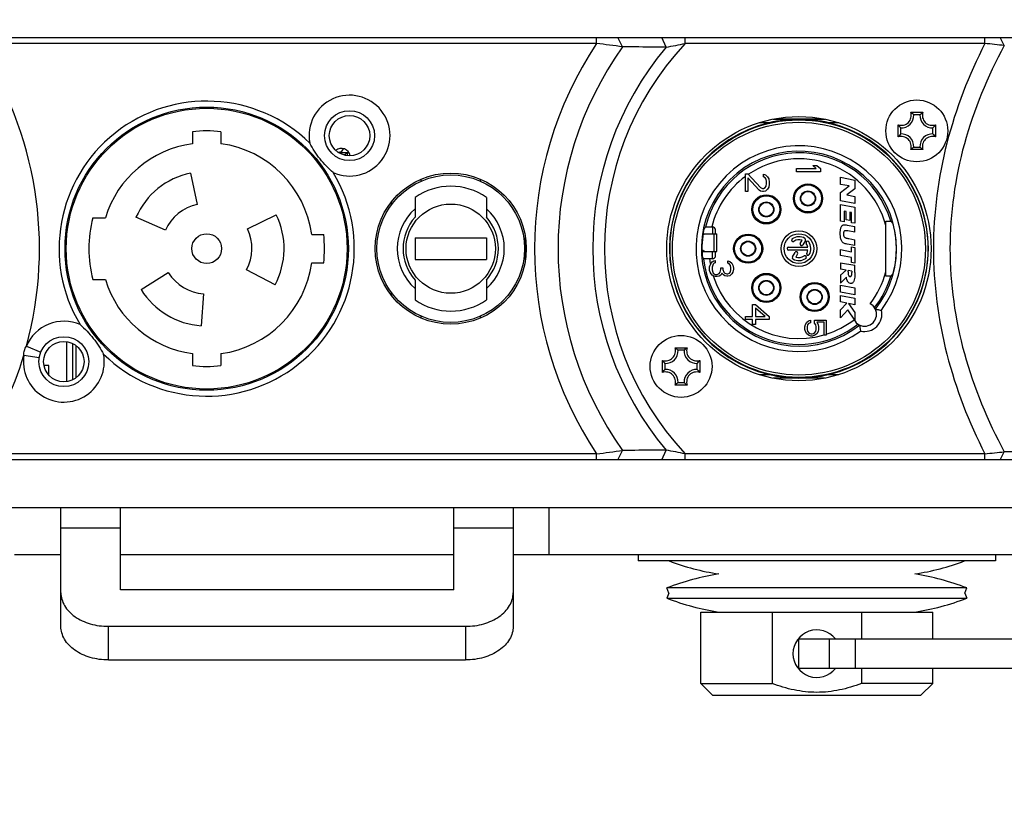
# Model space of a CAD drawing. Header units: millimetres. Extents: x 0 to 420, y 0 to 297.
# Tile 96 of 256: x 68 to 85, y 151 to 165. Entities that reach past the tile are written whole.
import ezdxf

# ---------------------------------------------------------------- set-up
doc = ezdxf.new("R2010")
doc.units = ezdxf.units.MM
doc.header["$LTSCALE"] = 23.1
doc.layers.get('0').update_dxf_attribs({"linetype": 'CONTINUOUS'})
doc.layers.add('02___PRT_ALL_AXES', color=7, linetype='CONTINUOUS')
doc.layers.add('DIM_PILOTEES', color=7, linetype='CONTINUOUS')
doc.styles.get("Standard").update_dxf_attribs({"font": 'txt', "width": 0.7})
doc.dimstyles.new('DIMSTYLE_1', dxfattribs={"dimtxt": 2.5, "dimasz": 3.5, "dimexe": 2, "dimexo": 0, "dimtad": 1, "dimdec": 0, "dimlfac": 5, "dimdsep": 46, "dimtxsty": 'Standard', "dimblk": '_FILLED', "dimblk1": '_FILLED', "dimblk2": '_FILLED', "dimcen": 0.09, "dimazin": 2, "dimtp": 0.8, "dimtm": 0.8, "dimtfac": 1, "dimtdec": 0, "dimtofl": 0, "dimtmove": 0, "dimatfit": 3, "dimldrblk": '_FILLED', "dimfxl": 0, "dimtolj": 1, "dimarcsym": 0})

# ---------------------------------------------------------------- blocks, each defined once
blk = doc.blocks.new('_FILLED')
at = {"color": 0, "linetype": 'ByBlock'}
blk.add_solid([(0, 0), (-1, 0.1429), (-1, -0.1429)], dxfattribs=at)
blk = doc.blocks.new('*D1')
at = {"layer": 'DIM_PILOTEES', "color": 2, "linetype": 'Continuous'}
for p, q in [((71.586, 247.749), (30.431, 247.749)), ((32.431, 247.749), (32.431, 199.516)), ((32.431, 151.283), (32.431, 199.516)), ((53.7, 151.283), (30.431, 151.283))]:
    blk.add_line(p, q, dxfattribs=at)
at = {"layer": 'DIM_PILOTEES', "color": 2, "linetype": 'Continuous', "xscale": 3.5, "yscale": 3.5, "zscale": 3.5}
for p, rotation in [((32.431, 247.749), 90), ((32.431, 151.283), 270)]:
    blk.add_blockref('_FILLED', p, dxfattribs=dict(at, rotation=rotation))
at = {"layer": 'DIM_PILOTEES', "color": 2, "linetype": 'Continuous', "insert": (29.306, 199.516), "char_height": 2.5, "width": 8.83929, "attachment_point": 2, "rotation": 90, "line_spacing_factor": 0.9}
blk.add_mtext('{\\ftxt;\\W0.0001;\\H0.0001;\\~}{\\ftxt;\\W2.3571428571;\\H2.5; }{\\ftxt;\\W0.0001;\\H0.0001;\\~}', dxfattribs=at)
blk = doc.blocks.new('*D4')
at = {"layer": 'DIM_PILOTEES', "color": 2, "linetype": 'Continuous'}
for p, q in [((71.586, 247.749), (38.087, 247.749)), ((40.087, 247.749), (40.087, 202.046)), ((40.087, 156.343), (40.087, 202.046)), ((55.346, 156.343), (38.087, 156.343))]:
    blk.add_line(p, q, dxfattribs=at)
at = {"layer": 'DIM_PILOTEES', "color": 2, "linetype": 'Continuous', "xscale": 3.5, "yscale": 3.5, "zscale": 3.5}
for p, rotation in [((40.087, 247.749), 90), ((40.087, 156.343), 270)]:
    blk.add_blockref('_FILLED', p, dxfattribs=dict(at, rotation=rotation))
at = {"layer": 'DIM_PILOTEES', "color": 2, "linetype": 'Continuous', "insert": (36.962, 202.046), "char_height": 2.5, "width": 8.57143, "attachment_point": 2, "rotation": 90, "line_spacing_factor": 0.9}
blk.add_mtext('{\\ftxt;\\W0.0001;\\H0.0001;\\~}{\\ftxt;\\W2.2857142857;\\H2.5; }{\\ftxt;\\W0.0001;\\H0.0001;\\~}', dxfattribs=at)

msp = doc.modelspace()

# ---------------------------------------------------------------- linework, layer by layer
at = {"color": 7, "linetype": 'Continuous'}
for p, q in [((77.7454, 164.1434), (67.3467, 164.1434)), ((77.7454, 164.1434), (77.7454, 164.2434)), ((78.1841, 164.0863), (78.1039, 164.2434)), ((78.9156, 164.08), (78.8402, 164.2434)), ((79.2344, 164.1434), (79.2344, 164.2434)), ((84.2701, 164.1434), (79.2344, 164.1434)), ((84.2701, 164.1434), (84.2701, 164.2434)), ((84.5962, 164.1078), (84.5284, 164.2434)), ((83.0239, 162.9868), (83.2282, 162.9868)), ((83.1776, 162.9446), (83.0745, 162.9446)), ((80.6431, 162.8092), (80.4777, 162.8092)), ((80.7105, 162.8692), (81.5816, 162.8692)), ((81.1053, 162.8734), (80.7337, 162.8734)), ((81.1868, 162.8734), (81.1053, 162.8734)), ((81.5584, 162.8734), (81.1868, 162.8734)), ((81.8144, 162.8092), (81.649, 162.8092)), ((82.8126, 162.5712), (82.8126, 162.7756)), ((83.4395, 162.7756), (83.4395, 162.5712)), ((70.9561, 162.6588), (70.9561, 162.4571)), ((71.4361, 162.6588), (71.4361, 162.4571)), ((82.8548, 162.7249), (82.8548, 162.6219)), ((83.3973, 162.6219), (83.3973, 162.7249)), ((73.4584, 162.3187), (73.4943, 162.374)), ((83.2282, 162.36), (83.0239, 162.36)), ((83.0745, 162.4022), (83.1776, 162.4022)), ((70.9258, 161.965), (71.038, 161.4368)), ((80.2461, 161.9534), (80.2886, 161.9534)), ((80.2461, 161.6534), (80.2461, 161.9534)), ((80.2886, 161.9534), (80.5014, 161.7201)), ((80.5524, 161.9451), (80.5865, 161.9367)), ((80.5524, 161.9034), (80.5524, 161.9451)), ((81.1061, 162.0384), (81.438, 162.0384)), ((81.1061, 161.9834), (81.1061, 162.0384)), ((81.5061, 161.9834), (81.1061, 161.9834)), ((81.3784, 162.0934), (81.4465, 162.0934)), ((81.438, 162.0384), (81.3784, 162.0934)), ((81.4465, 162.0934), (81.5061, 162.0384)), ((81.5061, 162.0384), (81.5061, 161.9834)), ((74.7961, 161.8604), (74.7961, 161.8281)), ((75.7961, 161.8281), (75.7961, 161.8604)), ((80.4758, 161.6784), (80.2886, 161.8867)), ((80.2886, 161.8867), (80.2886, 161.6534)), ((80.578, 161.8867), (80.5524, 161.9034)), ((80.595, 161.8617), (80.578, 161.8867)), ((80.5865, 161.9367), (80.6205, 161.9034)), ((80.6035, 161.8201), (80.595, 161.8617)), ((80.595, 161.7451), (80.6035, 161.7867)), ((80.6035, 161.7867), (80.6035, 161.8201)), ((80.6205, 161.9034), (80.6375, 161.8701)), ((80.6375, 161.8701), (80.6461, 161.8117)), ((80.6461, 161.7784), (80.6375, 161.7284)), ((80.6461, 161.8117), (80.6461, 161.7784)), ((81.8461, 161.8934), (82.0871, 161.8461)), ((81.8461, 161.7748), (81.8461, 161.8934)), ((82.0871, 161.8461), (82.0871, 161.6973)), ((80.2886, 161.6534), (80.2461, 161.6534)), ((80.5014, 161.6617), (80.4758, 161.6784)), ((80.5014, 161.7201), (80.5354, 161.7034)), ((80.5354, 161.6534), (80.5014, 161.6617)), ((80.5354, 161.7034), (80.5524, 161.7034)), ((80.5524, 161.6534), (80.5354, 161.6534)), ((80.5524, 161.7034), (80.578, 161.7201)), ((80.5865, 161.6617), (80.5524, 161.6534)), ((80.578, 161.7201), (80.595, 161.7451)), ((80.6205, 161.6951), (80.5865, 161.6617)), ((80.6375, 161.7284), (80.6205, 161.6951)), ((81.9873, 161.7471), (81.8461, 161.7748)), ((81.8461, 161.6384), (81.9873, 161.7471)), ((81.8461, 161.4972), (81.8461, 161.6384)), ((82.0871, 161.6973), (81.9478, 161.5989)), ((74.2961, 161.4761), (74.2961, 161.4266)), ((74.6961, 161.5551), (74.6961, 161.2226)), ((75.8961, 161.5551), (75.8961, 161.2226)), ((82.0871, 161.4499), (81.8461, 161.4972)), ((81.9478, 161.5989), (82.0871, 161.5715)), ((82.0871, 161.5715), (82.0871, 161.4499)), ((81.8461, 161.4372), (82.0871, 161.3934)), ((81.8461, 161.1548), (81.8461, 161.4372)), ((81.9397, 161.3201), (81.9081, 161.3258)), ((81.9081, 161.3258), (81.9081, 161.1436)), ((81.9397, 161.1795), (81.9397, 161.3201)), ((82.0281, 161.3041), (81.9993, 161.3093)), ((81.9993, 161.3093), (81.9993, 161.1687)), ((82.0281, 161.1303), (82.0281, 161.3041)), ((82.0871, 161.3934), (82.0871, 161.1196)), ((69.2856, 161.2134), (69.4937, 161.2134)), ((70.5018, 161.0025), (70.0084, 161.2222)), ((71.8791, 161.0266), (72.3645, 161.2633)), ((81.9081, 161.1436), (81.8461, 161.1548)), ((81.9993, 161.1687), (81.9397, 161.1795)), ((82.0871, 161.1196), (82.0281, 161.1303)), ((82.6061, 160.2317), (82.6061, 161.1551)), ((79.6861, 161.0598), (79.68, 161.0598)), ((79.697, 160.9434), (79.6979, 161.0585)), ((79.7461, 160.9434), (79.7461, 160.9998)), ((81.9585, 161.091), (82.0847, 161.0672)), ((82.0847, 160.9686), (81.9689, 160.9906)), ((82.0847, 160.9686), (82.0847, 161.0672)), ((72.9598, 160.9334), (73.1615, 160.9334)), ((74.6961, 160.8734), (75.8961, 160.8734)), ((74.6961, 160.8734), (74.6961, 160.5134)), ((75.8961, 160.8734), (75.8961, 160.5134)), ((76.5461, 160.9152), (76.5461, 160.4716)), ((79.533, 160.9245), (79.5655, 160.9434)), ((79.5359, 160.9434), (79.764, 160.9434)), ((79.7237, 160.6434), (79.7237, 160.9434)), ((79.764, 160.6434), (79.764, 160.9434)), ((81.168, 160.7815), (81.1984, 160.834)), ((81.2552, 160.8325), (81.2113, 160.7565)), ((81.9687, 160.8648), (81.9849, 160.8617)), ((81.9849, 160.8617), (82.0847, 160.8432)), ((82.0847, 160.7446), (82.0847, 160.8432)), ((79.5655, 160.6434), (79.5165, 160.6719)), ((79.5171, 160.6434), (79.764, 160.6434)), ((79.6937, 160.5211), (79.6946, 160.6434)), ((79.7461, 160.5805), (79.7461, 160.6434)), ((80.9711, 160.7184), (81.294, 160.7184)), ((81.294, 160.6684), (80.9711, 160.6684)), ((81.0369, 160.5543), (81.0806, 160.6301)), ((81.8461, 160.6776), (82.0283, 160.6425)), ((81.8461, 160.5772), (81.8461, 160.6776)), ((82.0847, 160.7446), (81.9587, 160.7684)), ((82.0283, 160.7249), (82.0847, 160.7141)), ((82.0283, 160.6425), (82.0283, 160.7249)), ((82.0847, 160.7141), (82.0847, 160.4489)), ((72.9598, 160.4534), (73.1615, 160.4534)), ((74.6961, 160.5134), (75.8961, 160.5134)), ((79.6861, 160.5205), (79.6449, 160.5205)), ((79.6716, 160.4484), (79.6886, 160.4709)), ((79.6886, 160.4709), (79.7141, 160.4859)), ((79.7141, 160.4859), (79.7397, 160.4934)), ((79.7397, 160.4559), (79.7226, 160.4484)), ((79.7397, 160.4934), (79.7397, 160.4559)), ((79.9524, 160.4859), (79.9865, 160.4784)), ((79.9524, 160.4484), (79.9524, 160.4859)), ((79.9865, 160.4784), (80.0205, 160.4484)), ((81.1239, 160.6051), (81.0937, 160.5528)), ((82.0283, 160.5421), (81.8461, 160.5772)), ((81.8461, 160.4564), (82.0847, 160.4155)), ((81.8461, 160.4564), (81.8461, 160.3466)), ((82.0283, 160.4597), (82.0283, 160.5421)), ((82.0847, 160.4489), (82.0283, 160.4597)), ((70.0936, 160.0045), (70.5515, 160.2907)), ((72.3439, 160.0831), (71.8671, 160.3366)), ((79.6461, 160.3884), (79.6546, 160.4184)), ((79.6461, 160.3284), (79.6461, 160.3884)), ((79.6546, 160.2984), (79.6461, 160.3284)), ((79.6546, 160.4184), (79.6716, 160.4484)), ((79.6716, 160.2684), (79.6546, 160.2984)), ((79.6971, 160.4184), (79.6886, 160.3809)), ((79.6886, 160.3809), (79.6886, 160.3359)), ((79.6886, 160.3359), (79.6971, 160.2984)), ((79.7056, 160.4334), (79.6971, 160.4184)), ((79.6971, 160.2984), (79.7056, 160.2834)), ((79.7226, 160.4484), (79.7056, 160.4334)), ((79.8078, 160.2759), (79.8248, 160.2984)), ((79.8248, 160.2984), (79.8333, 160.3434)), ((79.8333, 160.3734), (79.8673, 160.3734)), ((79.8333, 160.3434), (79.8333, 160.3734)), ((79.8673, 160.3734), (79.8673, 160.3434)), ((79.8673, 160.3434), (79.8843, 160.2984)), ((79.8843, 160.2984), (79.9014, 160.2834)), ((79.978, 160.4334), (79.9524, 160.4484)), ((79.995, 160.4109), (79.978, 160.4334)), ((79.978, 160.2834), (79.995, 160.3059)), ((80.0035, 160.3734), (79.995, 160.4109)), ((79.995, 160.3059), (80.0035, 160.3434)), ((80.0035, 160.3434), (80.0035, 160.3734)), ((80.0205, 160.4484), (80.0375, 160.4184)), ((80.0375, 160.2984), (80.0205, 160.2684)), ((80.0375, 160.4184), (80.0461, 160.3659)), ((80.0461, 160.3509), (80.0375, 160.2984)), ((80.0461, 160.3659), (80.0461, 160.3509)), ((81.9395, 160.3305), (81.8461, 160.3466)), ((81.8461, 160.248), (81.9395, 160.3305)), ((82.0347, 160.3143), (81.9719, 160.3251)), ((81.9719, 160.3033), (81.9719, 160.3251)), ((82.0347, 160.3143), (82.0347, 160.2909)), ((82.0847, 160.2929), (82.0847, 160.4155)), ((69.2856, 160.1734), (69.4937, 160.1734)), ((74.6961, 160.1643), (74.6961, 159.8317)), ((75.8961, 160.1643), (75.8961, 159.8317)), ((79.6886, 160.2459), (79.6716, 160.2684)), ((79.7141, 160.2309), (79.6886, 160.2459)), ((79.7056, 160.2834), (79.7226, 160.2684)), ((79.7397, 160.2234), (79.7141, 160.2309)), ((79.7226, 160.2684), (79.7397, 160.2609)), ((79.7397, 160.2609), (79.7737, 160.2609)), ((79.7737, 160.2234), (79.7397, 160.2234)), ((79.7737, 160.2609), (79.8078, 160.2759)), ((79.8078, 160.2309), (79.7737, 160.2234)), ((79.8333, 160.2459), (79.8078, 160.2309)), ((79.8503, 160.2834), (79.8333, 160.2459)), ((79.8758, 160.2534), (79.8503, 160.2834)), ((79.9014, 160.2384), (79.8758, 160.2534)), ((79.9014, 160.2834), (79.9354, 160.2684)), ((79.9354, 160.2309), (79.9014, 160.2384)), ((79.9354, 160.2684), (79.9524, 160.2684)), ((79.9524, 160.2309), (79.9354, 160.2309)), ((79.9524, 160.2684), (79.978, 160.2834)), ((79.9865, 160.2384), (79.9524, 160.2309)), ((80.0205, 160.2684), (79.9865, 160.2384)), ((81.8461, 160.248), (81.8461, 160.1153)), ((81.9423, 160.2161), (81.8461, 160.1153)), ((74.2961, 159.9602), (74.2961, 159.9107)), ((81.8461, 160.0795), (82.0871, 160.0343)), ((81.8461, 159.9623), (81.8461, 160.0795)), ((82.0871, 159.9171), (81.8461, 159.9623)), ((82.0871, 160.0343), (82.0871, 159.9171)), ((71.143, 159.9353), (71.1054, 159.3966)), ((81.8461, 159.9072), (82.0847, 159.8583)), ((81.8461, 159.7982), (81.8461, 159.9072)), ((81.9531, 159.7762), (81.8461, 159.7982)), ((82.0847, 159.8583), (82.0847, 159.7493)), ((80.3652, 159.7534), (80.4163, 159.7534)), ((80.3652, 159.5534), (80.3652, 159.7534)), ((80.4163, 159.7534), (80.6461, 159.5534)), ((80.578, 159.5534), (80.4163, 159.6951)), ((80.4163, 159.6951), (80.4163, 159.5534)), ((81.8461, 159.6664), (81.9531, 159.7762)), ((81.8461, 159.5288), (81.8461, 159.6664)), ((81.9683, 159.6663), (81.8461, 159.5288)), ((82.0847, 159.4932), (81.9683, 159.6663)), ((82.0847, 159.7493), (81.9765, 159.7715)), ((81.9765, 159.7715), (82.0847, 159.6216)), ((74.7961, 159.5587), (74.7961, 159.5264)), ((75.7961, 159.5264), (75.7961, 159.5587)), ((80.2461, 159.5534), (80.3652, 159.5534)), ((80.2461, 159.5034), (80.2461, 159.5534)), ((80.3652, 159.5034), (80.2461, 159.5034)), ((80.3652, 159.4201), (80.3652, 159.5034)), ((80.4163, 159.5534), (80.578, 159.5534)), ((80.6461, 159.5034), (80.4163, 159.5034)), ((80.4163, 159.5034), (80.4163, 159.4201)), ((80.6461, 159.5534), (80.6461, 159.5034)), ((81.2767, 159.4559), (81.3073, 159.4784)), ((81.3073, 159.4784), (81.338, 159.4934)), ((81.338, 159.4934), (81.338, 159.4484)), ((81.4069, 159.4934), (81.6061, 159.4934)), ((81.4069, 159.4409), (81.4069, 159.4934)), ((81.6061, 159.4934), (81.6061, 159.2384)), ((82.0847, 159.6216), (82.0847, 159.4932)), ((80.4163, 159.4201), (80.3652, 159.4201)), ((81.2461, 159.3809), (81.2537, 159.4184)), ((81.2461, 159.3359), (81.2461, 159.3809)), ((81.2537, 159.2984), (81.2461, 159.3359)), ((81.2537, 159.4184), (81.2767, 159.4559)), ((81.2767, 159.2609), (81.2537, 159.2984)), ((81.292, 159.4109), (81.2843, 159.3809)), ((81.2843, 159.3809), (81.2843, 159.3359)), ((81.2843, 159.3359), (81.292, 159.3059)), ((81.3073, 159.4334), (81.292, 159.4109)), ((81.292, 159.3059), (81.3073, 159.2834)), ((81.338, 159.4484), (81.3073, 159.4334)), ((81.4299, 159.4109), (81.4069, 159.4409)), ((81.4146, 159.2834), (81.4299, 159.3059)), ((81.4375, 159.3809), (81.4299, 159.4109)), ((81.4299, 159.3059), (81.4375, 159.3359)), ((81.4375, 159.3359), (81.4375, 159.3809)), ((81.5678, 159.4559), (81.4452, 159.4559)), ((81.4452, 159.4559), (81.4682, 159.4184)), ((81.4682, 159.2984), (81.4452, 159.2609)), ((81.4682, 159.4184), (81.4758, 159.3809)), ((81.4758, 159.3359), (81.4682, 159.2984)), ((81.4758, 159.3809), (81.4758, 159.3359)), ((81.5678, 159.2384), (81.5678, 159.4559)), ((81.3073, 159.2384), (81.2767, 159.2609)), ((81.3073, 159.2834), (81.3303, 159.2684)), ((81.3456, 159.2234), (81.3073, 159.2384)), ((81.3303, 159.2684), (81.3533, 159.2609)), ((81.3763, 159.2234), (81.3456, 159.2234)), ((81.3533, 159.2609), (81.3686, 159.2609)), ((81.3686, 159.2609), (81.3916, 159.2684)), ((81.4146, 159.2384), (81.3763, 159.2234)), ((81.3916, 159.2684), (81.4146, 159.2834)), ((81.4452, 159.2609), (81.4146, 159.2384)), ((81.6061, 159.2384), (81.5678, 159.2384)), ((68.1676, 159.053), (68.4079, 158.9538)), ((68.8461, 158.4574), (68.8461, 159.1294)), ((68.9461, 158.4891), (68.9461, 159.0977)), ((69.0061, 158.5263), (69.0061, 159.0605)), ((79.0639, 159.0268), (79.2682, 159.0268)), ((79.2176, 158.9846), (79.1145, 158.9846)), ((68.1253, 158.905), (68.3817, 158.8623)), ((70.9561, 158.9297), (70.9561, 158.728)), ((71.4361, 158.9297), (71.4361, 158.728)), ((78.8526, 158.6112), (78.8526, 158.8156)), ((79.4795, 158.8156), (79.4795, 158.6112)), ((78.8948, 158.7649), (78.8948, 158.6619)), ((79.4373, 158.6619), (79.4373, 158.7649)), ((80.4777, 158.5776), (80.6431, 158.5776)), ((81.5816, 158.5176), (80.7105, 158.5176)), ((81.5583, 158.5134), (80.7338, 158.5134)), ((81.649, 158.5776), (81.8144, 158.5776)), ((79.2682, 158.4), (79.0639, 158.4)), ((79.1145, 158.4422), (79.2176, 158.4422)), ((77.7454, 157.2434), (67.3467, 157.2434)), ((77.7454, 157.1434), (77.7454, 157.2434)), ((78.1039, 157.1434), (78.1841, 157.3005)), ((78.8402, 157.1434), (78.9156, 157.3068)), ((84.2701, 157.2434), (79.2344, 157.2434)), ((79.2344, 157.1434), (79.2344, 157.2434)), ((84.2701, 157.1434), (84.2701, 157.2434)), ((84.5284, 157.1434), (84.5961, 157.279)), ((88.6984, 157.279), (84.5961, 157.279)), ((89.3461, 157.1434), (55.7461, 157.1434)), ((55.3461, 156.3434), (89.7034, 156.3434)), ((68.7461, 154.3434), (68.7461, 156.3434)), ((69.7461, 154.9586), (69.7461, 156.3434)), ((75.3461, 154.9586), (75.3461, 156.3434)), ((76.3461, 156.3434), (76.3461, 154.3434)), ((76.9416, 156.3434), (76.9416, 155.5434)), ((69.7461, 155.9919), (68.7461, 155.9919)), ((76.3461, 155.9919), (75.3461, 155.9919)), ((68.7461, 155.5434), (67.9666, 155.5434)), ((75.3461, 155.5434), (69.7461, 155.5434)), ((89.7178, 155.5434), (76.3461, 155.5434)), ((78.4461, 155.5434), (78.4461, 155.4434)), ((84.4461, 155.5434), (84.4461, 155.4434)), ((84.4461, 155.4434), (78.4461, 155.4434)), ((75.3461, 154.9586), (69.7461, 154.9586)), ((83.9641, 154.99), (78.928, 154.99)), ((78.9615, 154.9034), (78.928, 154.99)), ((78.9615, 154.9034), (78.928, 154.8168)), ((83.9306, 154.9034), (83.9641, 154.99)), ((83.9306, 154.9034), (83.9641, 154.8168)), ((78.928, 154.8168), (83.9641, 154.8168)), ((79.4961, 154.5834), (83.3961, 154.5834)), ((79.4961, 153.3834), (79.4961, 154.5834)), ((80.6961, 154.5834), (80.6961, 153.3834)), ((82.1961, 154.5834), (82.1961, 154.1334)), ((83.3961, 154.1334), (83.3961, 154.5834)), ((69.5461, 154.3434), (75.5461, 154.3434)), ((69.5461, 153.7777), (69.5461, 154.3434)), ((75.5461, 154.3434), (75.5461, 153.7777)), ((81.1461, 154.1334), (85.4461, 154.1334)), ((81.1461, 153.6334), (81.1461, 154.1334)), ((81.6617, 153.6334), (81.6617, 154.1334)), ((82.0906, 154.1334), (82.0906, 153.6334)), ((69.5461, 153.7777), (75.5461, 153.7777)), ((85.4461, 153.6334), (81.1461, 153.6334)), ((82.1961, 153.6334), (82.1961, 153.3834)), ((83.3961, 153.3834), (83.3961, 153.6334)), ((79.4961, 153.3834), (80.6961, 153.3834)), ((79.6961, 153.1834), (79.4961, 153.3834)), ((83.3961, 153.3834), (82.1961, 153.3834)), ((83.1961, 153.1834), (83.3961, 153.3834)), ((79.6961, 153.1834), (83.1961, 153.1834))]:
    msp.add_line(p, q, dxfattribs=at)
at = {"color": 3, "linetype": 'Continuous'}
for p, q in [((73.4109, 162.3091), (73.5835, 162.3091)), ((73.518, 162.2691), (73.558, 162.3091)), ((73.558, 162.3091), (73.558, 162.2559)), ((73.518, 162.2691), (73.496, 162.2691)), ((73.518, 162.263), (73.518, 162.2691))]:
    msp.add_line(p, q, dxfattribs=at)
for points in [[(73.518, 162.2691), (73.5247, 162.2758), (73.5311, 162.2821)], [(73.554, 162.305), (73.5576, 162.3086), (73.558, 162.3091)]]:
    msp.add_lwpolyline(points, dxfattribs=at)
at = {"color": 7, "linetype": 'Continuous'}
for centre, radius in [((83.1261, 162.6734), 0.52), ((71.1961, 160.6934), 2.38), ((71.1961, 160.6934), 2.36), ((73.5961, 162.5934), 0.42), ((73.5961, 162.5934), 0.34), ((81.1461, 160.6934), 2.22), ((81.1461, 160.6934), 2.166), ((81.1461, 160.6934), 2.126), ((75.2961, 160.6934), 1.24), ((81.2981, 161.5374), 0.245), ((81.2981, 161.5374), 0.24), ((81.2981, 161.5374), 0.227), ((81.2981, 161.5374), 0.127), ((81.2981, 161.5374), 0.1182), ((80.5981, 161.3534), 0.245), ((80.5981, 161.3534), 0.24), ((80.5981, 161.3534), 0.227), ((80.5981, 161.3534), 0.127), ((80.5981, 161.3534), 0.1182), ((75.2961, 160.6934), 0.75), ((81.1461, 160.6934), 0.3), ((71.1961, 160.6934), 0.25), ((80.2921, 160.6934), 0.245), ((80.2921, 160.6934), 0.24), ((80.2921, 160.6934), 0.227), ((80.2921, 160.6934), 0.127), ((80.2921, 160.6934), 0.1182), ((81.1461, 160.6934), 0.25), ((80.5981, 160.0334), 0.245), ((80.5981, 160.0334), 0.24), ((80.5981, 160.0334), 0.227), ((80.5981, 160.0334), 0.127), ((80.5981, 160.0334), 0.1182), ((81.4101, 159.8814), 0.245), ((81.4101, 159.8814), 0.24), ((81.4101, 159.8814), 0.227), ((81.4101, 159.8814), 0.127), ((81.4101, 159.8814), 0.1182), ((68.7961, 158.7934), 0.42), ((68.7961, 158.7934), 0.34), ((79.1661, 158.7134), 0.52)]:
    msp.add_circle(centre, radius, dxfattribs=at)
for centre, radius, start, end in [((62.1461, 160.6934), 6.2409, 344.76115, 33.55936), ((82.9461, 160.6934), 6.2409, 146.44064, 213.55936), ((72.9138, 125.3386), 39.1044, 82.25442, 82.90265), ((82.9461, 160.6934), 5.0674, 137.09253, 222.90747), ((70.5709, 206.9033), 43.6287, 281.02667, 281.45351), ((77.6754, 102.1745), 62.3188, 83.623926, 83.925482), ((82.9461, 160.6934), 5.847, 144.53045, 215.46955), ((82.9461, 160.6934), 5.2644, 139.96091, 220.03909), ((73.5961, 162.5934), 0.68, 246.18312, 190.55185), ((71.1961, 160.6934), 2.48, 45.71842, 211.01655), ((82.8661, 162.9334), 0.1666, 251.30248, 18.69752), ((82.8661, 162.9334), 0.2088, 266.91266, 3.08734), ((82.7761, 162.6416), 0.4249, 52.63305, 54.33922), ((83.3861, 162.9334), 0.2088, 176.91266, 273.08734), ((83.476, 162.6416), 0.4249, 125.66078, 127.36695), ((83.3861, 162.9334), 0.1666, 161.30248, 288.69752), ((81.1461, 160.6934), 2.1748, 103.37221, 256.62779), ((81.1529, 160.6734), 2.1958, 90.17842, 103.425), ((81.138, 160.6632), 2.206, 76.60567, 89.7909), ((81.1461, 160.6934), 2.1748, 283.37221, 76.62779), ((83.1579, 163.0233), 0.4249, 215.66078, 217.367), ((83.0942, 163.0233), 0.4249, 322.633, 324.33922), ((71.1961, 160.6934), 1.98, 83.03794, 96.96206), ((82.8661, 162.4134), 0.2088, 356.91266, 93.08734), ((83.3861, 162.4134), 0.2088, 86.91266, 183.08734), ((71.1961, 160.6934), 1.78, 97.74887, 163.01419), ((71.1961, 160.6934), 1.78, 7.74887, 82.25113), ((83.1579, 162.3235), 0.4249, 142.633, 144.33922), ((82.8661, 162.4134), 0.1666, 341.30248, 108.69752), ((83.3861, 162.4134), 0.1666, 71.30248, 198.69752), ((83.0942, 162.3235), 0.4249, 35.66078, 37.367), ((73.4571, 162.2291), 0.15, 9.57024, 128.62575), ((73.4719, 162.1191), 0.2, 93.8699, 107.87457), ((81.1461, 160.6934), 1.729, 323.22882, 306.77118), ((81.1461, 160.6934), 1.639, 321.58719, 308.41281), ((81.1461, 160.6934), 1.6111, 16.5895, 166.93816), ((82.7761, 162.7052), 0.4249, 305.66078, 307.36695), ((83.476, 162.7052), 0.4249, 232.63305, 234.33922), ((81.1461, 160.6934), 1.5111, 14.9447, 124.16563), ((71.1961, 160.6934), 2.48, 225.71842, 31.01655), ((71.1961, 160.6934), 1.3, 102, 156), ((81.1461, 160.6934), 1.5111, 126.55452, 165.96588), ((75.2961, 160.6934), 1.05, 55.15009, 124.8499), ((71.1961, 160.6934), 0.76, 102, 156), ((75.2961, 160.6934), 0.9, 131.81031, 228.18968), ((75.2961, 160.6934), 0.9, 311.81031, 48.18968), ((71.1961, 160.6934), 1.98, 164.77405, 195.22595), ((71.1961, 160.6934), 1.3, 332, 26), ((75.2961, 160.6934), 0.8, 138.59038, 221.40962), ((75.2961, 160.6934), 0.8, 318.59038, 41.40962), ((71.1961, 160.6934), 0.76, 332, 26), ((81.1461, 160.6934), 1.6297, 168.49794, 184.46435), ((81.1461, 160.6934), 1.6368, 347.25679, 12.74321), ((71.1961, 160.6934), 1.98, 353.03794, 6.96206), ((81.0457, 160.8368), 0.025, 125, 305), ((81.1461, 160.6934), 0.2, 60, 125), ((81.1461, 160.6934), 0.15, 69.59407, 125), ((81.2336, 160.845), 0.025, 330, 60), ((81.2894, 160.7938), 0.025, 35, 215), ((81.1461, 160.6934), 0.2, 330, 35), ((80.9711, 160.6934), 0.025, 90, 270), ((81.1023, 160.6176), 0.025, 330, 150), ((81.1897, 160.769), 0.025, 150, 330), ((81.1461, 160.6934), 0.15, 9.59407, 35), ((81.1461, 160.6934), 0.15, 330, 350.40593), ((71.1961, 160.6934), 1.78, 277.74887, 352.25113), ((81.1461, 160.6934), 1.6111, 186.06957, 308.00747), ((81.1461, 160.6934), 1.5111, 186.57168, 190.19706), ((81.0586, 160.5418), 0.025, 150, 240), ((81.1461, 160.6934), 0.2, 240, 305), ((81.1461, 160.6934), 0.15, 249.59407, 305), ((81.2464, 160.55), 0.025, 305, 125), ((81.2976, 160.6059), 0.025, 150, 330), ((71.1961, 160.6934), 0.76, 212, 266), ((81.1461, 160.6934), 1.5111, 322.24191, 345.0553), ((71.1961, 160.6934), 1.78, 196.98581, 262.25113), ((81.1461, 160.6934), 1.5111, 197.62994, 286.20454), ((81.1461, 160.6934), 1.6111, 321.99253, 343.4105), ((71.1961, 160.6934), 1.3, 212, 266), ((75.2961, 160.6934), 1.05, 235.15009, 304.8499), ((82.2491, 159.5903), 0.2, 207.25947, 62.74053), ((82.2491, 159.5903), 0.29, 256.42413, 13.57587), ((68.7961, 158.7934), 0.68, 66.18312, 157.55629), ((81.1461, 160.6934), 1.5111, 287.72275, 307.75809), ((78.9061, 158.9734), 0.1666, 251.30248, 18.69752), ((78.9061, 158.9734), 0.2088, 266.91266, 3.08734), ((78.8161, 158.6816), 0.4249, 52.63305, 54.33922), ((79.4261, 158.9734), 0.2088, 176.91266, 273.08734), ((79.516, 158.6816), 0.4249, 125.66078, 127.36695), ((79.4261, 158.9734), 0.1666, 161.30248, 288.69752), ((62.1461, 160.6934), 6.2409, 326.44064, 343.34806), ((68.7961, 158.7934), 0.68, 170.55292, 10.55185), ((79.1979, 159.0633), 0.4249, 215.66078, 217.367), ((79.1342, 159.0633), 0.4249, 322.633, 324.33922), ((71.1961, 160.6934), 1.98, 263.03794, 276.96206), ((78.9061, 158.4534), 0.2088, 356.91266, 93.08734), ((79.4261, 158.4534), 0.2088, 86.91266, 183.08734), ((79.1979, 158.3635), 0.4249, 142.633, 144.33922), ((78.9061, 158.4534), 0.1666, 341.30248, 108.69752), ((79.4261, 158.4534), 0.1666, 71.30248, 198.69752), ((79.1342, 158.3635), 0.4249, 35.66078, 37.367), ((81.1541, 160.7236), 2.206, 256.60567, 269.7909), ((81.1392, 160.7134), 2.1958, 270.17842, 283.425), ((78.8161, 158.7452), 0.4249, 305.66078, 307.36695), ((79.516, 158.7452), 0.4249, 232.63305, 234.33922), ((72.9138, 196.0481), 39.1043, 277.09734, 277.74558), ((70.5679, 114.4682), 43.6443, 78.54657, 78.97326), ((77.6748, 219.2178), 62.3243, 276.07453, 276.37606), ((80.4461, 159.3813), 4.2079, 249.37845, 261.16123), ((82.4461, 159.3813), 4.2079, 278.83877, 290.62155), ((80.4461, 151.0655), 4.2079, 98.83877, 111.14705), ((82.4461, 151.0655), 4.2079, 68.85295, 81.16123), ((80.4461, 158.7413), 4.2079, 248.85295, 261.16123), ((82.4461, 158.7413), 4.2079, 278.83877, 291.14705), ((81.4461, 153.8834), 0.4, 38.77628, 321.22372)]:
    msp.add_arc(centre, radius, start, end, dxfattribs=at)
for centre, major_axis, ratio, start_param, end_param in [((81.1461, 158.6171), (0, 3.2377), 0.7672856, -0.6898422, -0.6707099), ((81.1461, 159.5991), (0, 2.3039), 0.879985, 0.8853152, 0.907073), ((79.6861, 160.9998), (0, -0.06), 0.9997224, 1.5707963, 3.1415927), ((81.1461, 161.5742), (0, 2.0605), 0.9040235, -4.2013904, -4.177019), ((79.6861, 160.5805), (0, -0.06), 0.9996573, 0, 1.5707963), ((81.1461, 162.7697), (0, 3.2377), 0.7672856, -2.4708827, -2.4517504)]:
    msp.add_ellipse(centre, major_axis=major_axis, ratio=ratio, start_param=start_param, end_param=end_param, dxfattribs=at)
for points, knots in [([(84.2701, 164.1434), (83.9995, 163.6111), (83.5624, 162.4881), (83.3265, 160.6934), (83.5624, 158.8988), (83.9995, 157.7757), (84.2701, 157.2434)], [0, 0, 0, 0, 0.2500728, 0.4999993, 0.7499252, 1, 1, 1, 1]), ([(84.5961, 164.1078), (84.3134, 163.5856), (83.8521, 162.4785), (83.5994, 160.6934), (83.8521, 158.9083), (84.3134, 157.8012), (84.5961, 157.279)], [0, 0, 0, 0, 0.250089, 0.4999989, 0.7499082, 1, 1, 1, 1]), ([(78.9156, 164.08), (78.8521, 164.0806), (78.6083, 164.0828), (78.3645, 164.0848), (78.1841, 164.0863)], [0, 0, 0, 0, 0.2602769, 1, 1, 1, 1]), ([(83.0745, 162.9446), (83.0714, 162.9476), (83.0584, 162.9596), (83.0448, 162.9711), (83.034, 162.9793)], [0, 0, 0, 0, 0.2395688, 1, 1, 1, 1]), ([(83.1776, 162.9446), (83.1807, 162.9476), (83.1937, 162.9596), (83.2073, 162.9711), (83.2181, 162.9793)], [0, 0, 0, 0, 0.2395688, 1, 1, 1, 1]), ([(82.8548, 162.7249), (82.8519, 162.728), (82.8398, 162.7411), (82.8284, 162.7547), (82.8202, 162.7654)], [0, 0, 0, 0, 0.2395689, 1, 1, 1, 1]), ([(82.8548, 162.6219), (82.8519, 162.6188), (82.8398, 162.6057), (82.8284, 162.5921), (82.8202, 162.5814)], [0, 0, 0, 0, 0.2395689, 1, 1, 1, 1]), ([(83.3973, 162.7249), (83.4002, 162.728), (83.4123, 162.7411), (83.4237, 162.7547), (83.4319, 162.7654)], [0, 0, 0, 0, 0.2395689, 1, 1, 1, 1]), ([(83.3973, 162.6219), (83.4002, 162.6188), (83.4123, 162.6057), (83.4237, 162.5921), (83.4319, 162.5814)], [0, 0, 0, 0, 0.2395689, 1, 1, 1, 1]), ([(73.3214, 161.9713), (73.2418, 162.0416), (73.0937, 162.1957), (72.9776, 162.3752), (72.9276, 162.4688)], [0, 0, 0, 0, 0.5000001, 1, 1, 1, 1]), ([(83.0745, 162.4022), (83.0714, 162.3992), (83.0584, 162.3872), (83.0448, 162.3757), (83.034, 162.3675)], [0, 0, 0, 0, 0.2395688, 1, 1, 1, 1]), ([(83.1776, 162.4022), (83.1807, 162.3992), (83.1937, 162.3872), (83.2073, 162.3757), (83.2181, 162.3675)], [0, 0, 0, 0, 0.2395688, 1, 1, 1, 1]), ([(82.6061, 161.1551), (82.6168, 161.155), (82.6324, 161.155), (82.6522, 161.1547), (82.6646, 161.1546), (82.6747, 161.1542), (82.6825, 161.1542), (82.687, 161.1535), (82.6897, 161.1538), (82.6901, 161.1534)], [0, 0, 0, 0, 0.3852856, 0.5556787, 0.7045031, 0.8271469, 0.9193586, 0.9776958, 1, 1, 1, 1]), ([(79.5766, 161.0575), (79.5771, 161.0582), (79.5806, 161.0577), (79.5862, 161.0588), (79.5962, 161.0588), (79.6089, 161.0593), (79.6244, 161.0595), (79.6483, 161.0598), (79.6671, 161.0598), (79.68, 161.0598)], [0, 0, 0, 0, 0.0230428, 0.083419, 0.1785527, 0.304259, 0.455275, 0.6258241, 1, 1, 1, 1]), ([(81.8398, 160.9579), (81.8398, 160.9598), (81.8399, 160.9653), (81.8403, 160.9776), (81.8413, 160.9942), (81.8435, 161.0127), (81.8475, 161.0336), (81.8543, 161.0557), (81.8668, 161.0763), (81.8827, 161.0893), (81.8946, 161.0936), (81.9007, 161.0948)], [0, 0, 0, 0, 0.0349097, 0.1024129, 0.2285996, 0.3432853, 0.4468902, 0.6245519, 0.7700105, 0.885436, 1, 1, 1, 1]), ([(81.8797, 160.8031), (81.8756, 160.8074), (81.8661, 160.8193), (81.8545, 160.8424), (81.8475, 160.8675), (81.8435, 160.8902), (81.8413, 160.9095), (81.8402, 160.9265), (81.8398, 160.9409), (81.8397, 160.9503), (81.8398, 160.956), (81.8398, 160.9579)], [0, 0, 0, 0, 0.1078299, 0.2763044, 0.4720707, 0.581877, 0.7003377, 0.8278784, 0.8951631, 0.9648343, 1, 1, 1, 1]), ([(81.9319, 160.9957), (81.9284, 160.9957), (81.9221, 160.9953), (81.9143, 160.9931), (81.9087, 160.99), (81.9034, 160.9845), (81.8996, 160.9769), (81.897, 160.968), (81.8956, 160.9601), (81.8947, 160.9512), (81.8945, 160.9418), (81.8947, 160.9322), (81.8956, 160.923), (81.8971, 160.9146), (81.8998, 160.9046), (81.9036, 160.8957), (81.9088, 160.8884), (81.9143, 160.8831), (81.922, 160.878), (81.9285, 160.8752), (81.9321, 160.8739)], [0, 0, 0, 0, 0.0645046, 0.1194612, 0.1507386, 0.1838127, 0.2613315, 0.3073899, 0.3579476, 0.413492, 0.4743885, 0.5359239, 0.5934082, 0.6472206, 0.697815, 0.7878393, 0.8279466, 0.865789, 0.9294551, 1, 1, 1, 1]), ([(81.9007, 161.0948), (81.9084, 161.0963), (81.9281, 161.0961), (81.9472, 161.0932), (81.9585, 161.091)], [0, 0, 0, 0, 0.409992, 1, 1, 1, 1]), ([(81.9689, 160.9906), (81.9649, 160.9914), (81.9526, 160.9935), (81.9402, 160.9955), (81.9319, 160.9957)], [0, 0, 0, 0, 0.3264001, 1, 1, 1, 1]), ([(82.7425, 161.0544), (82.7408, 161.062), (82.7375, 161.0759), (82.7334, 161.0923), (82.7304, 161.1031), (82.7289, 161.1088), (82.7276, 161.1122), (82.7274, 161.1141), (82.727, 161.1144)], [0, 0, 0, 0, 0.3731102, 0.6940988, 0.8199745, 0.9155411, 0.9765104, 1, 1, 1, 1]), ([(81.9587, 160.7684), (81.9471, 160.7706), (81.9272, 160.7751), (81.908, 160.7823), (81.9005, 160.7867)], [0, 0, 0, 0, 0.5754093, 1, 1, 1, 1]), ([(81.9321, 160.8739), (81.9342, 160.8731), (81.9462, 160.8694), (81.9585, 160.8668), (81.9687, 160.8648)], [0, 0, 0, 0, 0.1795671, 1, 1, 1, 1]), ([(79.6449, 160.5205), (79.6321, 160.5205), (79.6136, 160.5205), (79.5901, 160.5209), (79.575, 160.5211), (79.5627, 160.5216), (79.553, 160.5217), (79.5478, 160.5228), (79.5443, 160.5224), (79.544, 160.523)], [0, 0, 0, 0, 0.3781618, 0.549536, 0.7003794, 0.8250674, 0.9187215, 0.9777133, 1, 1, 1, 1]), ([(81.9719, 160.3033), (81.9719, 160.2923), (81.9727, 160.2731), (81.9769, 160.2499), (81.9827, 160.2385), (81.9854, 160.2351)], [0, 0, 0, 0, 0.4709125, 0.8129924, 1, 1, 1, 1]), ([(82.0017, 160.2253), (82.0067, 160.2245), (82.0149, 160.2247), (82.0232, 160.2308), (82.0277, 160.2377), (82.0309, 160.2471), (82.0342, 160.265), (82.0347, 160.28), (82.0347, 160.2909)], [0, 0, 0, 0, 0.1818833, 0.2649753, 0.3569015, 0.4704132, 0.6139959, 1, 1, 1, 1]), ([(82.0847, 160.2929), (82.0847, 160.2726), (82.0842, 160.2393), (82.0826, 160.206), (82.0809, 160.1931)], [0, 0, 0, 0, 0.6103572, 1, 1, 1, 1]), ([(82.727, 160.2724), (82.7274, 160.2727), (82.7276, 160.2746), (82.7289, 160.278), (82.7304, 160.2837), (82.7334, 160.2945), (82.7375, 160.3109), (82.7408, 160.3248), (82.7425, 160.3324)], [0, 0, 0, 0, 0.0234942, 0.0844646, 0.1800304, 0.3058991, 0.626872, 1, 1, 1, 1]), ([(82.0103, 160.1085), (82.0013, 160.11), (81.9831, 160.1176), (81.9626, 160.1416), (81.954, 160.1626), (81.9504, 160.1747), (81.9502, 160.1754)], [0, 0, 0, 0, 0.2874928, 0.6002608, 0.9771061, 1, 1, 1, 1]), ([(81.9854, 160.2351), (81.9863, 160.2339), (81.9907, 160.2292), (81.9968, 160.2261), (82.0017, 160.2253)], [0, 0, 0, 0, 0.2210947, 1, 1, 1, 1]), ([(82.0809, 160.1931), (82.0788, 160.1772), (82.0736, 160.154), (82.0587, 160.1281), (82.0447, 160.1145), (82.0279, 160.1073), (82.016, 160.1075), (82.0103, 160.1085)], [0, 0, 0, 0, 0.3915488, 0.5669081, 0.7191228, 0.8588424, 1, 1, 1, 1]), ([(82.6901, 160.2334), (82.6897, 160.233), (82.687, 160.2333), (82.6825, 160.2326), (82.6747, 160.2326), (82.6646, 160.2322), (82.6522, 160.2321), (82.6324, 160.2318), (82.6168, 160.2318), (82.6061, 160.2317)], [0, 0, 0, 0, 0.0223124, 0.080651, 0.1728541, 0.2954832, 0.444297, 0.6146918, 1, 1, 1, 1]), ([(82.4303, 159.6751), (82.4304, 159.6749), (82.4314, 159.675), (82.4329, 159.6746), (82.4357, 159.6745), (82.4413, 159.6737), (82.4504, 159.6725), (82.4633, 159.6706), (82.4784, 159.6682), (82.5013, 159.6643), (82.519, 159.6609), (82.531, 159.6584)], [0, 0, 0, 0, 0.0060391, 0.0227722, 0.0500373, 0.0874364, 0.1887242, 0.3187081, 0.4705279, 0.638277, 1, 1, 1, 1]), ([(69.0707, 159.4155), (69.1503, 159.3452), (69.2984, 159.1911), (69.4145, 159.0116), (69.4645, 158.918)], [0, 0, 0, 0, 0.5000001, 1, 1, 1, 1]), ([(82.1643, 159.4091), (82.1645, 159.409), (82.1644, 159.408), (82.1648, 159.4066), (82.165, 159.4038), (82.1657, 159.3984), (82.1668, 159.3898), (82.1679, 159.3824), (82.1685, 159.3782)], [0, 0, 0, 0, 0.0199188, 0.0743709, 0.1617359, 0.2796588, 0.5957707, 1, 1, 1, 1]), ([(82.1685, 159.3782), (82.1693, 159.373), (82.173, 159.3497), (82.1774, 159.3264), (82.1811, 159.3084)], [0, 0, 0, 0, 0.2215041, 1, 1, 1, 1]), ([(68.1253, 158.905), (68.1238, 158.9306), (68.1287, 158.9836), (68.1524, 159.0314), (68.1676, 159.053)], [0, 0, 0, 0, 0.4929883, 1, 1, 1, 1]), ([(79.1145, 158.9846), (79.1114, 158.9876), (79.0984, 158.9996), (79.0848, 159.0111), (79.074, 159.0193)], [0, 0, 0, 0, 0.2395688, 1, 1, 1, 1]), ([(79.2176, 158.9846), (79.2207, 158.9876), (79.2337, 158.9996), (79.2473, 159.0111), (79.2581, 159.0193)], [0, 0, 0, 0, 0.2395688, 1, 1, 1, 1]), ([(78.8948, 158.7649), (78.8919, 158.768), (78.8798, 158.7811), (78.8684, 158.7947), (78.8602, 158.8054)], [0, 0, 0, 0, 0.2395689, 1, 1, 1, 1]), ([(79.4373, 158.7649), (79.4402, 158.768), (79.4523, 158.7811), (79.4637, 158.7947), (79.4719, 158.8054)], [0, 0, 0, 0, 0.2395689, 1, 1, 1, 1]), ([(78.8948, 158.6619), (78.8919, 158.6588), (78.8798, 158.6457), (78.8684, 158.6321), (78.8602, 158.6214)], [0, 0, 0, 0, 0.2395689, 1, 1, 1, 1]), ([(79.4373, 158.6619), (79.4402, 158.6588), (79.4523, 158.6457), (79.4637, 158.6321), (79.4719, 158.6214)], [0, 0, 0, 0, 0.2395689, 1, 1, 1, 1]), ([(79.1145, 158.4422), (79.1114, 158.4392), (79.0984, 158.4272), (79.0848, 158.4157), (79.074, 158.4075)], [0, 0, 0, 0, 0.2395688, 1, 1, 1, 1]), ([(79.2176, 158.4422), (79.2207, 158.4392), (79.2337, 158.4272), (79.2473, 158.4157), (79.2581, 158.4075)], [0, 0, 0, 0, 0.2395688, 1, 1, 1, 1]), ([(78.9156, 157.3068), (78.8521, 157.3062), (78.6083, 157.304), (78.3645, 157.302), (78.1841, 157.3005)], [0, 0, 0, 0, 0.2602778, 1, 1, 1, 1]), ([(68.7461, 154.9091), (68.7461, 154.8341), (68.7947, 154.6731), (68.9812, 154.4888), (69.243, 154.3703), (69.443, 154.3434), (69.5461, 154.3434)], [0, 0, 0, 0, 0.209488, 0.4446632, 0.7120023, 1, 1, 1, 1]), ([(75.5461, 154.3434), (75.6491, 154.3434), (75.8491, 154.3703), (76.1109, 154.4888), (76.2974, 154.6731), (76.3461, 154.8341), (76.3461, 154.9091)], [0, 0, 0, 0, 0.2879977, 0.5553368, 0.790512, 1, 1, 1, 1]), ([(69.5461, 153.7777), (69.443, 153.7777), (69.243, 153.8046), (68.9812, 153.9231), (68.7947, 154.1074), (68.7461, 154.2684), (68.7461, 154.3434)], [0, 0, 0, 0, 0.2879977, 0.5553368, 0.790512, 1, 1, 1, 1]), ([(76.3461, 154.3434), (76.3461, 154.2684), (76.2974, 154.1074), (76.1109, 153.9231), (75.8491, 153.8046), (75.6491, 153.7777), (75.5461, 153.7777)], [0, 0, 0, 0, 0.209488, 0.4446632, 0.7120023, 1, 1, 1, 1]), ([(81.4461, 153.2334), (81.3181, 153.2334), (81.0614, 153.2615), (80.8156, 153.3374), (80.6961, 153.3834)], [0, 0, 0, 0, 0.4998621, 1, 1, 1, 1]), ([(82.1961, 153.3834), (82.0765, 153.3374), (81.8307, 153.2615), (81.574, 153.2334), (81.4461, 153.2334)], [0, 0, 0, 0, 0.5001379, 1, 1, 1, 1])]:
    msp.add_open_spline(points, degree=3, knots=knots, dxfattribs=at)
for points in [[(81.9005, 160.7867), (81.8928, 160.791), (81.8859, 160.7966), (81.8797, 160.8031)], [(81.9502, 160.1754), (81.9463, 160.1887), (81.9439, 160.2024), (81.9423, 160.2161)]]:
    msp.add_open_spline(points, degree=3, dxfattribs=at)
at = {"layer": '02___PRT_ALL_AXES', "color": 7, "linetype": 'Continuous'}
for p, q in [((55.7461, 164.2434), (89.3461, 164.2434)), ((68.5461, 158.7274), (68.4633, 158.7274))]:
    msp.add_line(p, q, dxfattribs=at)
at = {"layer": '02___PRT_ALL_AXES', "color": 2, "linetype": 'Continuous'}
msp.add_line((68.5461, 158.5639), (68.5461, 158.7274), dxfattribs=at)
at = {"layer": '02___PRT_ALL_AXES', "color": 7, "linetype": 'Continuous'}
msp.add_circle((75.2961, 160.6934), 1.27, dxfattribs=at)

# ---------------------------------------------------------------- dimensions: what is measured, and where the dimension line sits
at = {"layer": 'DIM_PILOTEES', "color": 2, "linetype": 'Continuous'}
for base, p1, text, picture, middle in [((32.431, 247.7489), (53.6999, 151.2834), '{\\ftxt;\\W0.0001;\\H0.0001;\\~}{\\ftxt;\\W2.3571428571;\\H2.5; }{\\ftxt;\\W0.0001;\\H0.0001;\\~}', '*D1', (32.431, 199.159)), ((40.087, 247.7489), (55.3461, 156.3434), '{\\ftxt;\\W0.0001;\\H0.0001;\\~}{\\ftxt;\\W2.2857142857;\\H2.5; }{\\ftxt;\\W0.0001;\\H0.0001;\\~}', '*D4', (40.087, 201.689))]:
    dim = msp.add_linear_dim(base=base, p1=p1, p2=(71.586, 247.7489), angle=90, text=text, dimstyle='DIMSTYLE_1', dxfattribs=at)
    dim.commit()
    dim.dimension.update_dxf_attribs({"geometry": picture, "text_midpoint": middle, "dimtype": 160})

doc.saveas('drawing.dxf')
